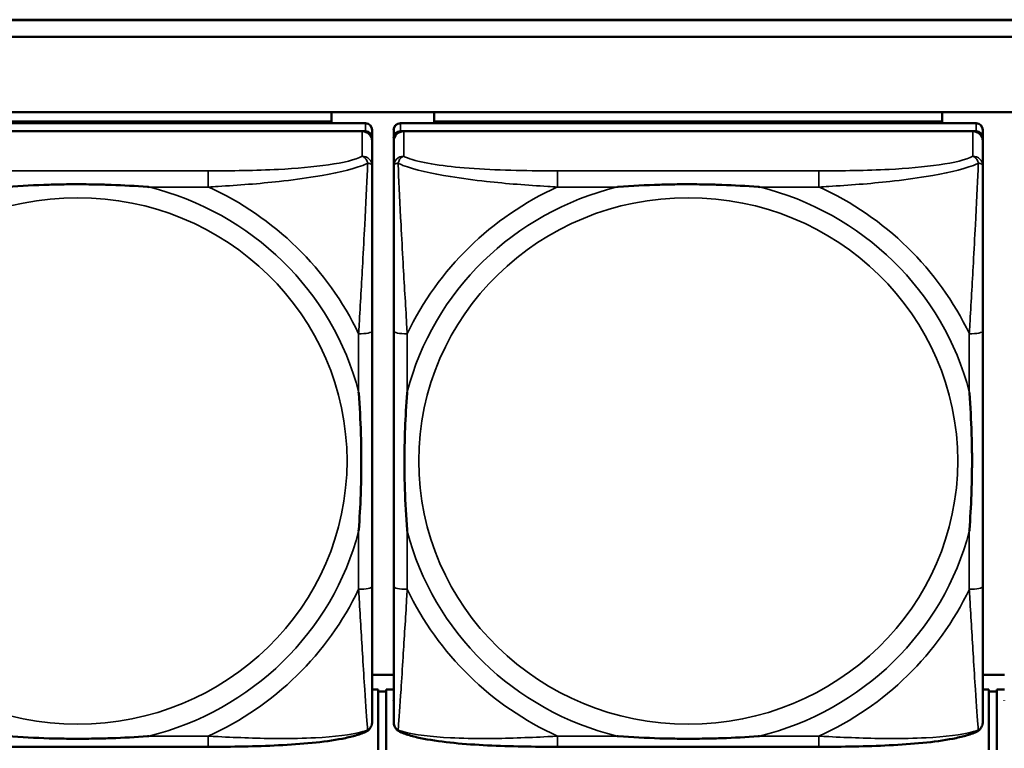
# Model space of a CAD drawing. Header units: inches. Extents: x 3.3 to 58.3, y 0.8 to 38.3.
# Tile 110 of 162: x 31.6 to 32.8, y 17.9 to 18.8. Entities that reach past the tile are written whole.
import ezdxf

# ---------------------------------------------------------------- set-up
doc = ezdxf.new("R2010")
doc.units = ezdxf.units.IN
doc.header["$MEASUREMENT"] = 0
doc.layers.add('Visible (ANSI)', color=7, linetype='Continuous', lineweight=50)
doc.layers.add('Visible Narrow (ANSI)', color=7, linetype='Continuous', lineweight=35)

msp = doc.modelspace()

# ---------------------------------------------------------------- linework, layer by layer
at = {"layer": 'Visible (ANSI)'}
for p, q in [((28.9496, 18.7649), (33.5021, 18.7649)), ((28.9496, 18.7645), (33.5021, 18.7645)), ((33.5021, 18.7449), (28.9496, 18.7449)), ((22.0871, 18.6575), (33.5021, 18.6575)), ((31.9952, 18.6575), (31.9952, 18.6465)), ((32.1147, 18.6465), (32.1147, 18.6575)), ((32.7052, 18.6575), (32.7052, 18.6465)), ((32.0346, 18.6444), (31.3653, 18.6444)), ((31.4047, 18.6465), (31.9952, 18.6465)), ((31.7689, 18.6465), (31.9952, 18.6465)), ((31.7689, 18.6465), (31.7689, 18.6444)), ((31.9952, 18.6465), (31.9952, 18.6444)), ((31.9952, 18.6465), (31.9952, 18.6465)), ((32.0425, 18.6275), (32.0425, 18.6367)), ((32.0675, 18.6367), (32.0675, 18.6275)), ((32.7446, 18.6444), (32.0753, 18.6444)), ((32.1147, 18.6465), (32.3411, 18.6465)), ((32.1147, 18.6465), (32.1147, 18.6444)), ((32.1147, 18.6465), (32.7052, 18.6465)), ((32.1147, 18.6465), (32.1147, 18.6465)), ((32.3411, 18.6444), (32.3411, 18.6465)), ((32.4789, 18.6465), (32.7052, 18.6465)), ((32.4789, 18.6465), (32.4789, 18.6444)), ((32.7052, 18.6465), (32.7052, 18.6444)), ((32.7052, 18.6465), (32.7052, 18.6465)), ((32.7525, 18.6275), (32.7525, 18.6367)), ((31.3653, 18.6352), (32.0346, 18.6352)), ((32.0307, 18.6352), (31.3693, 18.6352)), ((32.0425, 18.6275), (32.0425, 18.6236)), ((32.0675, 17.9735), (32.0675, 18.6275)), ((32.0753, 18.6352), (32.7446, 18.6352)), ((32.7407, 18.6352), (32.0793, 18.6352)), ((32.7525, 18.6275), (32.7525, 18.6236)), ((32.0425, 18.5946), (32.0425, 18.6236)), ((32.0675, 18.6236), (32.0675, 18.5946)), ((32.7525, 18.5946), (32.7525, 18.6236)), ((32.0425, 18.1059), (32.0425, 18.4029)), ((32.0675, 18.4029), (32.0675, 18.1059)), ((32.7525, 18.1059), (32.7525, 18.4029)), ((32.0675, 18.0032), (32.0425, 18.0032)), ((32.7775, 18.0032), (32.7525, 18.0032)), ((32.0496, 17.9859), (32.0425, 17.9859)), ((32.0496, 17.9159), (32.0496, 17.9859)), ((32.0675, 17.9859), (32.0586, 17.9859)), ((32.0586, 17.9159), (32.0586, 17.9859)), ((32.7596, 17.9859), (32.7525, 17.9859)), ((32.7596, 17.9159), (32.7596, 17.9859)), ((32.7775, 17.9859), (32.7686, 17.9859)), ((32.7686, 17.9159), (32.7686, 17.9859)), ((32.0586, 17.9838), (32.0496, 17.9838)), ((32.7686, 17.9838), (32.7596, 17.9838)), ((31.8519, 17.9194), (31.548, 17.9194)), ((32.5619, 17.9194), (32.258, 17.9194))]:
    msp.add_line(p, q, dxfattribs=at)
for centre, major_axis, start_param, end_param in [((32.0346, 18.6367), (0.00787, 0), 0, 1.570796), ((32.0753, 18.6367), (-0.00787, 0), 4.712389, 6.283185), ((32.7446, 18.6367), (0.00787, 0), 0, 1.570796), ((32.0307, 18.6236), (0.0118, 0), 0, 1.570796), ((32.0346, 18.6275), (0.00787, 0), 0, 1.570796), ((32.0753, 18.6275), (-0.00787, 0), 4.712389, 6.283185), ((32.0793, 18.6236), (-0.0118, 0), 4.712389, 6.283185), ((32.7407, 18.6236), (0.0118, 0), 0, 1.570796), ((32.7446, 18.6275), (0.00787, 0), 0, 1.570796), ((32.0753, 17.9735), (-0.00787, 0), 0, 0.047273), ((32.7853, 17.9735), (-0.00787, 0), 0, 0.047273)]:
    msp.add_ellipse(centre, major_axis=major_axis, ratio=0.977083, start_param=start_param, end_param=end_param, dxfattribs=at)
for points, knots in [([(32.0425, 18.4029), (32.0425, 18.4064), (32.0425, 18.4099), (32.0425, 18.4134), (32.0425, 18.446), (32.0425, 18.4797), (32.0425, 18.5125), (32.0425, 18.541), (32.0425, 18.5698), (32.0425, 18.5884), (32.0425, 18.5906), (32.0425, 18.5927), (32.0425, 18.5946)], [0, 0, 0, 0, 0.0272471, 0.0272471, 0.0272471, 0.2790553, 0.2790553, 0.2790553, 0.4988354, 0.4988354, 0.4988354, 0.5252205, 0.5252205, 0.5252205, 0.5252205]), ([(32.0675, 18.5946), (32.0675, 18.5717), (32.0675, 18.5262), (32.0675, 18.4844), (32.0675, 18.4571), (32.0675, 18.4295), (32.0675, 18.4029)], [-0.5252205, -0.5252205, -0.5252205, -0.5252205, -0.20743, -0.20743, -0.20743, 0, 0, 0, 0]), ([(32.7525, 18.4029), (32.7525, 18.4064), (32.7525, 18.4099), (32.7525, 18.4134), (32.7525, 18.446), (32.7525, 18.4797), (32.7525, 18.5125), (32.7525, 18.541), (32.7525, 18.5698), (32.7525, 18.5884), (32.7525, 18.5906), (32.7525, 18.5927), (32.7525, 18.5946)], [0, 0, 0, 0, 0.0272471, 0.0272471, 0.0272471, 0.2790553, 0.2790553, 0.2790553, 0.4988354, 0.4988354, 0.4988354, 0.5252205, 0.5252205, 0.5252205, 0.5252205]), ([(31.6172, 18.5703), (31.6177, 18.5704), (31.6181, 18.5704), (31.6346, 18.5716), (31.6507, 18.5725), (31.6736, 18.5732), (31.6803, 18.5733), (31.6895, 18.5735), (31.692, 18.5735), (31.696, 18.5735), (31.6977, 18.5735), (31.7008, 18.5735), (31.7023, 18.5735), (31.7059, 18.5735), (31.7079, 18.5735), (31.7141, 18.5734), (31.7182, 18.5734), (31.728, 18.5732), (31.7336, 18.573), (31.7533, 18.5723), (31.7674, 18.5715), (31.7819, 18.5704), (31.7823, 18.5704), (31.7827, 18.5703)], [-0.416114, -0.416114, -0.416114, -0.416114, -0.4127691, -0.4127691, -0.2896446, -0.2896446, -0.2388934, -0.2388934, -0.2201881, -0.2201881, -0.2080204, -0.2080204, -0.196499, -0.196499, -0.1809939, -0.1809939, -0.149741, -0.149741, -0.1073162, -0.1073162, 0, 0, 0.0033356, 0.0033356, 0.0033356, 0.0033356]), ([(32.3272, 18.5703), (32.3277, 18.5704), (32.3281, 18.5704), (32.3446, 18.5716), (32.3607, 18.5725), (32.3836, 18.5732), (32.3903, 18.5733), (32.3995, 18.5735), (32.402, 18.5735), (32.406, 18.5735), (32.4077, 18.5735), (32.4108, 18.5735), (32.4123, 18.5735), (32.4159, 18.5735), (32.4179, 18.5735), (32.4241, 18.5734), (32.4282, 18.5734), (32.438, 18.5732), (32.4436, 18.573), (32.4633, 18.5723), (32.4774, 18.5715), (32.4919, 18.5704), (32.4923, 18.5704), (32.4927, 18.5703)], [-0.416114, -0.416114, -0.416114, -0.416114, -0.4127691, -0.4127691, -0.2896446, -0.2896446, -0.2388934, -0.2388934, -0.2201881, -0.2201881, -0.2080204, -0.2080204, -0.196499, -0.196499, -0.1809939, -0.1809939, -0.149741, -0.149741, -0.1073162, -0.1073162, 0, 0, 0.0033356, 0.0033356, 0.0033356, 0.0033356]), ([(32.0267, 18.3319), (32.0268, 18.3315), (32.0268, 18.3311), (32.0281, 18.3149), (32.0289, 18.2993), (32.0296, 18.2769), (32.0298, 18.2703), (32.0299, 18.2614), (32.0299, 18.2589), (32.0299, 18.255), (32.0299, 18.2534), (32.0299, 18.2503), (32.0299, 18.2488), (32.0299, 18.2454), (32.0299, 18.2434), (32.0298, 18.2373), (32.0298, 18.2333), (32.0296, 18.2238), (32.0294, 18.2183), (32.0287, 18.1989), (32.0279, 18.1852), (32.0268, 18.1711), (32.0268, 18.1706), (32.0267, 18.1702)], [-0.416114, -0.416114, -0.416114, -0.416114, -0.4127691, -0.4127691, -0.2896446, -0.2896446, -0.2388934, -0.2388934, -0.2201881, -0.2201881, -0.2080204, -0.2080204, -0.196499, -0.196499, -0.1809939, -0.1809939, -0.149741, -0.149741, -0.1073162, -0.1073162, 0, 0, 0.0033356, 0.0033356, 0.0033356, 0.0033356]), ([(32.0832, 18.1702), (32.0832, 18.1706), (32.0831, 18.1711), (32.0819, 18.1872), (32.081, 18.2029), (32.0803, 18.2254), (32.0802, 18.2319), (32.0801, 18.2409), (32.0801, 18.2433), (32.08, 18.2473), (32.08, 18.2489), (32.08, 18.2519), (32.08, 18.2534), (32.08, 18.2569), (32.0801, 18.2589), (32.0801, 18.2649), (32.0802, 18.269), (32.0804, 18.2785), (32.0805, 18.2839), (32.0813, 18.3032), (32.0821, 18.3169), (32.0831, 18.3311), (32.0832, 18.3315), (32.0832, 18.3319)], [-0.416114, -0.416114, -0.416114, -0.416114, -0.4127691, -0.4127691, -0.2896446, -0.2896446, -0.2388934, -0.2388934, -0.2201881, -0.2201881, -0.2080204, -0.2080204, -0.196499, -0.196499, -0.1809939, -0.1809939, -0.149741, -0.149741, -0.1073162, -0.1073162, 0, 0, 0.0033356, 0.0033356, 0.0033356, 0.0033356]), ([(32.7367, 18.3319), (32.7368, 18.3315), (32.7368, 18.3311), (32.7381, 18.3149), (32.7389, 18.2993), (32.7396, 18.2769), (32.7398, 18.2703), (32.7399, 18.2614), (32.7399, 18.2589), (32.7399, 18.255), (32.7399, 18.2534), (32.7399, 18.2503), (32.7399, 18.2488), (32.7399, 18.2454), (32.7399, 18.2434), (32.7398, 18.2373), (32.7398, 18.2333), (32.7396, 18.2238), (32.7394, 18.2183), (32.7387, 18.1989), (32.7379, 18.1852), (32.7368, 18.1711), (32.7368, 18.1706), (32.7367, 18.1702)], [-0.416114, -0.416114, -0.416114, -0.416114, -0.4127691, -0.4127691, -0.2896446, -0.2896446, -0.2388934, -0.2388934, -0.2201881, -0.2201881, -0.2080204, -0.2080204, -0.196499, -0.196499, -0.1809939, -0.1809939, -0.149741, -0.149741, -0.1073162, -0.1073162, 0, 0, 0.0033356, 0.0033356, 0.0033356, 0.0033356]), ([(32.0425, 17.9483), (32.0425, 17.9545), (32.0425, 17.9903), (32.0425, 18.0279), (32.0425, 18.0525), (32.0425, 18.0793), (32.0425, 18.1059)], [-0.5252205, -0.5252205, -0.5252205, -0.5252205, -0.20743, -0.20743, -0.20743, 0, 0, 0, 0]), ([(32.0675, 18.1059), (32.0675, 18.0793), (32.0675, 18.0525), (32.0675, 18.0279), (32.0675, 17.9903), (32.0675, 17.9545), (32.0675, 17.9483)], [3.9382945, 3.9382945, 3.9382945, 3.9382945, 4.1457245, 4.1457245, 4.1457245, 4.463515, 4.463515, 4.463515, 4.463515]), ([(32.7525, 17.9483), (32.7525, 17.9545), (32.7525, 17.9903), (32.7525, 18.0279), (32.7525, 18.0525), (32.7525, 18.0793), (32.7525, 18.1059)], [-0.5252205, -0.5252205, -0.5252205, -0.5252205, -0.20743, -0.20743, -0.20743, 0, 0, 0, 0]), ([(32.0352, 17.9368), (32.0361, 17.9372), (32.0369, 17.9377), (32.0385, 17.939), (32.0392, 17.9397), (32.0405, 17.9414), (32.041, 17.9423), (32.0418, 17.9441), (32.0421, 17.945), (32.0424, 17.9467), (32.0425, 17.9476), (32.0425, 17.9483)], [0.0113303, 0.0113303, 0.0113303, 0.0113303, 0.0143189, 0.0143189, 0.01730751, 0.01730751, 0.02029611, 0.02029611, 0.02328471, 0.02328471, 0.02627331, 0.02627331, 0.02627331, 0.02627331]), ([(32.0747, 17.9368), (32.0739, 17.9372), (32.0731, 17.9377), (32.0715, 17.939), (32.0707, 17.9397), (32.0694, 17.9414), (32.0689, 17.9423), (32.0681, 17.9441), (32.0679, 17.945), (32.0675, 17.9467), (32.0675, 17.9476), (32.0675, 17.9483)], [0.0113303, 0.0113303, 0.0113303, 0.0113303, 0.0143189, 0.0143189, 0.01730751, 0.01730751, 0.02029611, 0.02029611, 0.02328471, 0.02328471, 0.02627331, 0.02627331, 0.02627331, 0.02627331]), ([(32.7452, 17.9368), (32.7461, 17.9372), (32.7469, 17.9377), (32.7485, 17.939), (32.7492, 17.9397), (32.7505, 17.9414), (32.751, 17.9423), (32.7518, 17.9441), (32.7521, 17.945), (32.7524, 17.9467), (32.7525, 17.9476), (32.7525, 17.9483)], [0.0113303, 0.0113303, 0.0113303, 0.0113303, 0.0143189, 0.0143189, 0.01730751, 0.01730751, 0.02029611, 0.02029611, 0.02328471, 0.02328471, 0.02627331, 0.02627331, 0.02627331, 0.02627331]), ([(31.7827, 17.9318), (31.7823, 17.9317), (31.7819, 17.9317), (31.7674, 17.9306), (31.7533, 17.9299), (31.7336, 17.9292), (31.728, 17.9291), (31.7182, 17.9289), (31.7141, 17.9288), (31.7079, 17.9288), (31.7059, 17.9288), (31.7023, 17.9287), (31.7008, 17.9287), (31.6977, 17.9287), (31.696, 17.9287), (31.692, 17.9288), (31.6895, 17.9288), (31.6803, 17.9289), (31.6736, 17.929), (31.6507, 17.9297), (31.6346, 17.9305), (31.6181, 17.9317), (31.6177, 17.9317), (31.6172, 17.9318)], [-0.4149464, -0.4149464, -0.4149464, -0.4149464, -0.41162, -0.41162, -0.3046026, -0.3046026, -0.2622958, -0.2622958, -0.23113, -0.23113, -0.215668, -0.215668, -0.2041787, -0.2041787, -0.1920448, -0.1920448, -0.1733916, -0.1733916, -0.1227817, -0.1227817, 0, 0, 0.0033356, 0.0033356, 0.0033356, 0.0033356]), ([(32.0352, 17.9368), (32.0313, 17.935), (32.0271, 17.9336), (32.0179, 17.931), (32.013, 17.9298), (31.9971, 17.9268), (31.9851, 17.9252), (31.96, 17.9227), (31.947, 17.9218), (31.9204, 17.9204), (31.9068, 17.92), (31.8796, 17.9195), (31.8659, 17.9194), (31.8522, 17.9194), (31.8521, 17.9194), (31.8519, 17.9194)], [-4.4495886, -4.4495886, -4.4495886, -4.4495886, -4.3984592, -4.3984592, -4.3485034, -4.3485034, -4.2462446, -4.2462446, -4.1439858, -4.1439858, -4.041727, -4.041727, -3.9394682, -3.9394682, -3.9382945, -3.9382945, -3.9382945, -3.9382945]), ([(32.258, 17.9194), (32.2445, 17.9194), (32.2308, 17.9195), (32.2036, 17.92), (32.19, 17.9204), (32.1634, 17.9217), (32.1504, 17.9226), (32.1252, 17.9251), (32.1132, 17.9267), (32.0972, 17.9298), (32.0922, 17.9309), (32.0829, 17.9336), (32.0786, 17.935), (32.0747, 17.9368)], [0, 0, 0, 0, 0.1022588, 0.1022588, 0.2045176, 0.2045176, 0.3067764, 0.3067764, 0.4090352, 0.4090352, 0.4601646, 0.4601646, 0.5112941, 0.5112941, 0.5112941, 0.5112941]), ([(32.4927, 17.9318), (32.4923, 17.9317), (32.4919, 17.9317), (32.4774, 17.9306), (32.4633, 17.9299), (32.4436, 17.9292), (32.438, 17.9291), (32.4282, 17.9289), (32.4241, 17.9288), (32.4179, 17.9288), (32.4159, 17.9288), (32.4123, 17.9287), (32.4108, 17.9287), (32.4077, 17.9287), (32.406, 17.9287), (32.402, 17.9288), (32.3995, 17.9288), (32.3903, 17.9289), (32.3836, 17.929), (32.3607, 17.9297), (32.3446, 17.9305), (32.3281, 17.9317), (32.3277, 17.9317), (32.3272, 17.9318)], [-0.4149464, -0.4149464, -0.4149464, -0.4149464, -0.41162, -0.41162, -0.3046026, -0.3046026, -0.2622958, -0.2622958, -0.23113, -0.23113, -0.215668, -0.215668, -0.2041787, -0.2041787, -0.1920448, -0.1920448, -0.1733916, -0.1733916, -0.1227817, -0.1227817, 0, 0, 0.0033356, 0.0033356, 0.0033356, 0.0033356]), ([(32.7452, 17.9368), (32.7413, 17.935), (32.7371, 17.9336), (32.7279, 17.931), (32.723, 17.9298), (32.7071, 17.9268), (32.6951, 17.9252), (32.67, 17.9227), (32.657, 17.9218), (32.6304, 17.9204), (32.6168, 17.92), (32.5896, 17.9195), (32.5759, 17.9194), (32.5622, 17.9194), (32.5621, 17.9194), (32.5619, 17.9194)], [-4.4495886, -4.4495886, -4.4495886, -4.4495886, -4.3984592, -4.3984592, -4.3485034, -4.3485034, -4.2462446, -4.2462446, -4.1439858, -4.1439858, -4.041727, -4.041727, -3.9394682, -3.9394682, -3.9382945, -3.9382945, -3.9382945, -3.9382945])]:
    msp.add_open_spline(points, degree=3, knots=knots, dxfattribs=at)
at = {"layer": 'Visible Narrow (ANSI)'}
for p, q in [((32.0346, 18.6444), (32.0346, 18.6352)), ((32.0753, 18.6352), (32.0753, 18.6444)), ((32.7446, 18.6444), (32.7446, 18.6352)), ((32.0307, 18.6352), (32.0307, 18.6061)), ((32.0793, 18.6061), (32.0793, 18.6352)), ((32.7407, 18.6352), (32.7407, 18.6061)), ((31.8519, 18.5891), (31.548, 18.5891)), ((31.8519, 18.5891), (31.8519, 18.5703)), ((32.258, 18.5891), (32.258, 18.5703)), ((32.5619, 18.5891), (32.258, 18.5891)), ((32.5619, 18.5891), (32.5619, 18.5703)), ((31.7827, 18.5703), (31.8519, 18.5703)), ((32.258, 18.5703), (32.3272, 18.5703)), ((32.4927, 18.5703), (32.5619, 18.5703)), ((32.0267, 18.3995), (32.0267, 18.3319)), ((32.0832, 18.3319), (32.0832, 18.3995)), ((32.7367, 18.3995), (32.7367, 18.3319)), ((32.0267, 18.1702), (32.0267, 18.1026)), ((32.0832, 18.1026), (32.0832, 18.1702)), ((32.7367, 18.1702), (32.7367, 18.1026)), ((31.8519, 17.9318), (31.7827, 17.9318)), ((31.8519, 17.9318), (31.8519, 17.9194)), ((32.258, 17.9318), (32.258, 17.9194)), ((32.3272, 17.9318), (32.258, 17.9318)), ((32.5619, 17.9318), (32.4927, 17.9318)), ((32.5619, 17.9318), (32.5619, 17.9194))]:
    msp.add_line(p, q, dxfattribs=at)
for centre, major_axis, ratio, start_param, end_param in [((32.0307, 18.5946), (0.0118, 0), 0.977083, 0, 1.570796), ((32.0793, 18.5946), (-0.0118, 0), 0.977083, 4.712389, 6.283185), ((32.7407, 18.5946), (0.0118, 0), 0.977083, 0, 1.570796), ((31.7, 18.2511), (0.3371, 0), 0.977083, 0.248016, 1.32278), ((31.7, 18.2511), (-0.3604, 0), 0.977083, 3.57689, 4.277092), ((32.41, 18.2511), (-0.3371, 0), 0.977083, 4.960405, 6.035169), ((32.41, 18.2511), (-0.3604, 0), 0.977083, 5.147686, 5.847888), ((32.41, 18.2511), (0.3371, 0), 0.977083, 0.248016, 1.32278), ((32.41, 18.2511), (-0.3604, 0), 0.977083, 3.57689, 4.277092), ((32.0267, 18.4029), (0.0157, 0), 0.21286, 4.712389, 6.283185), ((32.0832, 18.4029), (-0.0157, 0), 0.21286, 0, 1.570796), ((32.7367, 18.4029), (0.0157, 0), 0.21286, 4.712389, 6.283185), ((31.7, 18.2511), (0.3371, 0), 0.977083, 4.960405, 6.035169), ((32.41, 18.2511), (-0.3371, 0), 0.977083, 0.248016, 1.32278), ((32.41, 18.2511), (0.3371, 0), 0.977083, 4.960405, 6.035169), ((31.7, 18.2511), (0.3604, 0), 0.977083, 5.147686, 5.847888), ((32.0267, 18.1059), (0.0157, 0), 0.21286, 4.712389, 6.283185), ((32.0832, 18.1059), (-0.0157, 0), 0.21286, 0, 1.570796), ((32.41, 18.2511), (0.3604, 0), 0.977083, 3.57689, 4.277092), ((32.41, 18.2511), (0.3604, 0), 0.977083, 5.147686, 5.847888), ((32.7367, 18.1059), (0.0157, 0), 0.21286, 4.712389, 6.283185)]:
    msp.add_ellipse(centre, major_axis=major_axis, ratio=ratio, start_param=start_param, end_param=end_param, dxfattribs=at)
for centre in [(31.7, 18.2518), (32.41, 18.2518)]:
    msp.add_ellipse(centre, major_axis=(-0.3133, 0), ratio=0.977083, dxfattribs=at)
for points, knots in [([(32.0307, 18.6061), (32.0158, 18.5978), (31.9742, 18.5929), (31.9335, 18.5908), (31.907, 18.5895), (31.8792, 18.5891), (31.8519, 18.5891)], [-0.5252205, -0.5252205, -0.5252205, -0.5252205, -0.20743, -0.20743, -0.20743, 0, 0, 0, 0]), ([(32.0307, 18.6061), (32.0313, 18.6059), (32.0319, 18.6057), (32.0328, 18.6051), (32.0333, 18.6048), (32.0339, 18.6042), (32.0342, 18.604), (32.0345, 18.6035), (32.0347, 18.6034), (32.0351, 18.6028), (32.0353, 18.6025), (32.036, 18.6015), (32.0363, 18.6008), (32.0368, 18.5994), (32.037, 18.5987), (32.0372, 18.5979)], [-0.02627331, -0.02627331, -0.02627331, -0.02627331, -0.02158775, -0.02158775, -0.01736415, -0.01736415, -0.0147244, -0.0147244, -0.01307456, -0.01307456, -0.00977487, -0.00977487, -0.00449537, -0.00449537, 0.00012419, 0.00012419, 0.00012419, 0.00012419]), ([(32.0727, 18.5979), (32.0729, 18.5987), (32.0731, 18.5994), (32.0737, 18.6008), (32.074, 18.6015), (32.0746, 18.6025), (32.0749, 18.6028), (32.0753, 18.6034), (32.0754, 18.6035), (32.0758, 18.604), (32.076, 18.6042), (32.0767, 18.6048), (32.0771, 18.6051), (32.0781, 18.6057), (32.0787, 18.6059), (32.0793, 18.6061)], [-0.00012419, -0.00012419, -0.00012419, -0.00012419, 0.00449537, 0.00449537, 0.00977487, 0.00977487, 0.01307456, 0.01307456, 0.0147244, 0.0147244, 0.01736415, 0.01736415, 0.02158775, 0.02158775, 0.02627331, 0.02627331, 0.02627331, 0.02627331]), ([(32.258, 18.5891), (32.2544, 18.5891), (32.2509, 18.5891), (32.2473, 18.5891), (32.214, 18.5892), (32.1803, 18.59), (32.1495, 18.5926), (32.1225, 18.5948), (32.097, 18.5987), (32.0836, 18.6041), (32.0819, 18.6048), (32.0805, 18.6054), (32.0793, 18.6061)], [0, 0, 0, 0, 0.0272471, 0.0272471, 0.0272471, 0.2790553, 0.2790553, 0.2790553, 0.4988354, 0.4988354, 0.4988354, 0.5252205, 0.5252205, 0.5252205, 0.5252205]), ([(32.7407, 18.6061), (32.7258, 18.5978), (32.6842, 18.5929), (32.6435, 18.5908), (32.617, 18.5895), (32.5892, 18.5891), (32.5619, 18.5891)], [-0.5252205, -0.5252205, -0.5252205, -0.5252205, -0.20743, -0.20743, -0.20743, 0, 0, 0, 0]), ([(32.7407, 18.6061), (32.7413, 18.6059), (32.7419, 18.6057), (32.7428, 18.6051), (32.7433, 18.6048), (32.7439, 18.6042), (32.7442, 18.604), (32.7445, 18.6035), (32.7447, 18.6034), (32.7451, 18.6028), (32.7453, 18.6025), (32.746, 18.6015), (32.7463, 18.6008), (32.7468, 18.5994), (32.747, 18.5987), (32.7472, 18.5979)], [-0.02627331, -0.02627331, -0.02627331, -0.02627331, -0.02158775, -0.02158775, -0.01736415, -0.01736415, -0.0147244, -0.0147244, -0.01307456, -0.01307456, -0.00977487, -0.00977487, -0.00449537, -0.00449537, 0.00012419, 0.00012419, 0.00012419, 0.00012419]), ([(31.8519, 18.5703), (31.8557, 18.5705), (31.8595, 18.5707), (31.8868, 18.5724), (31.911, 18.5742), (31.9488, 18.5784), (31.9629, 18.5802), (31.9981, 18.5859), (32.0182, 18.5903), (32.0337, 18.5963), (32.0355, 18.5971), (32.0372, 18.5979)], [0, 0, 0, 0, 0.0278591, 0.0278591, 0.201273, 0.201273, 0.3066357, 0.3066357, 0.475216, 0.475216, 0.5007189, 0.5007189, 0.5007189, 0.5007189]), ([(32.0372, 18.5979), (32.0371, 18.5956), (32.037, 18.593), (32.0362, 18.5728), (32.0351, 18.5497), (32.0331, 18.5116), (32.0323, 18.4968), (32.0301, 18.4579), (32.0287, 18.4337), (32.0272, 18.4069), (32.0269, 18.4032), (32.0267, 18.3995)], [-0.5007189, -0.5007189, -0.5007189, -0.5007189, -0.475216, -0.475216, -0.3066357, -0.3066357, -0.201273, -0.201273, -0.0278591, -0.0278591, 0, 0, 0, 0]), ([(32.0372, 18.5979), (32.0378, 18.5979), (32.0383, 18.5979), (32.0394, 18.5977), (32.0399, 18.5976), (32.0406, 18.5973), (32.0408, 18.5972), (32.0412, 18.597), (32.0413, 18.597), (32.0415, 18.5968), (32.0417, 18.5966), (32.042, 18.5962), (32.0422, 18.596), (32.0424, 18.5954), (32.0425, 18.595), (32.0425, 18.5946)], [-0.00012419, -0.00012419, -0.00012419, -0.00012419, 0.00449537, 0.00449537, 0.00977487, 0.00977487, 0.01307456, 0.01307456, 0.0147244, 0.0147244, 0.01736415, 0.01736415, 0.02158775, 0.02158775, 0.02627331, 0.02627331, 0.02627331, 0.02627331]), ([(32.0675, 18.5946), (32.0675, 18.595), (32.0675, 18.5954), (32.0678, 18.596), (32.0679, 18.5962), (32.0683, 18.5966), (32.0684, 18.5968), (32.0687, 18.597), (32.0688, 18.597), (32.0691, 18.5972), (32.0694, 18.5973), (32.0701, 18.5976), (32.0706, 18.5977), (32.0716, 18.5979), (32.0722, 18.5979), (32.0727, 18.5979)], [-0.02627331, -0.02627331, -0.02627331, -0.02627331, -0.02158775, -0.02158775, -0.01736415, -0.01736415, -0.0147244, -0.0147244, -0.01307456, -0.01307456, -0.00977487, -0.00977487, -0.00449537, -0.00449537, 0.00012419, 0.00012419, 0.00012419, 0.00012419]), ([(32.0832, 18.3995), (32.083, 18.4032), (32.0828, 18.4069), (32.0813, 18.4337), (32.0798, 18.4579), (32.0776, 18.4968), (32.0768, 18.5116), (32.0748, 18.5497), (32.0737, 18.5728), (32.0729, 18.593), (32.0728, 18.5956), (32.0727, 18.5979)], [0, 0, 0, 0, 0.0278591, 0.0278591, 0.201273, 0.201273, 0.3066357, 0.3066357, 0.475216, 0.475216, 0.5007189, 0.5007189, 0.5007189, 0.5007189]), ([(32.0727, 18.5979), (32.0744, 18.5971), (32.0763, 18.5963), (32.0917, 18.5903), (32.1118, 18.5859), (32.1471, 18.5802), (32.1611, 18.5784), (32.199, 18.5742), (32.2231, 18.5724), (32.2505, 18.5707), (32.2543, 18.5705), (32.258, 18.5703)], [-0.5007189, -0.5007189, -0.5007189, -0.5007189, -0.475216, -0.475216, -0.3066357, -0.3066357, -0.201273, -0.201273, -0.0278591, -0.0278591, 0, 0, 0, 0]), ([(32.5619, 18.5703), (32.5657, 18.5705), (32.5695, 18.5707), (32.5968, 18.5724), (32.621, 18.5742), (32.6588, 18.5784), (32.6729, 18.5802), (32.7081, 18.5859), (32.7282, 18.5903), (32.7437, 18.5963), (32.7455, 18.5971), (32.7472, 18.5979)], [0, 0, 0, 0, 0.0278591, 0.0278591, 0.201273, 0.201273, 0.3066357, 0.3066357, 0.475216, 0.475216, 0.5007189, 0.5007189, 0.5007189, 0.5007189]), ([(32.7472, 18.5979), (32.7471, 18.5956), (32.747, 18.593), (32.7462, 18.5728), (32.7451, 18.5497), (32.7431, 18.5116), (32.7423, 18.4968), (32.7401, 18.4579), (32.7387, 18.4337), (32.7372, 18.4069), (32.7369, 18.4032), (32.7367, 18.3995)], [-0.5007189, -0.5007189, -0.5007189, -0.5007189, -0.475216, -0.475216, -0.3066357, -0.3066357, -0.201273, -0.201273, -0.0278591, -0.0278591, 0, 0, 0, 0]), ([(32.7472, 18.5979), (32.7478, 18.5979), (32.7483, 18.5979), (32.7494, 18.5977), (32.7499, 18.5976), (32.7506, 18.5973), (32.7508, 18.5972), (32.7512, 18.597), (32.7513, 18.597), (32.7515, 18.5968), (32.7517, 18.5966), (32.752, 18.5962), (32.7522, 18.596), (32.7524, 18.5954), (32.7525, 18.595), (32.7525, 18.5946)], [-0.00012419, -0.00012419, -0.00012419, -0.00012419, 0.00449537, 0.00449537, 0.00977487, 0.00977487, 0.01307456, 0.01307456, 0.0147244, 0.0147244, 0.01736415, 0.01736415, 0.02158775, 0.02158775, 0.02627331, 0.02627331, 0.02627331, 0.02627331]), ([(32.0267, 18.1026), (32.0269, 18.0989), (32.0272, 18.0952), (32.0287, 18.0686), (32.0301, 18.0455), (32.0323, 18.0105), (32.0331, 17.9978), (32.0351, 17.9671), (32.0362, 17.9508), (32.037, 17.9409), (32.0371, 17.9399), (32.0372, 17.9389)], [0, 0, 0, 0, 0.0278591, 0.0278591, 0.201273, 0.201273, 0.3066357, 0.3066357, 0.475216, 0.475216, 0.5007189, 0.5007189, 0.5007189, 0.5007189]), ([(32.0727, 17.9389), (32.0728, 17.9399), (32.0729, 17.9409), (32.0737, 17.9508), (32.0748, 17.9671), (32.0768, 17.9978), (32.0776, 18.0105), (32.0798, 18.0455), (32.0813, 18.0686), (32.0828, 18.0952), (32.083, 18.0989), (32.0832, 18.1026)], [-4.4390134, -4.4390134, -4.4390134, -4.4390134, -4.4135105, -4.4135105, -4.2449302, -4.2449302, -4.1395675, -4.1395675, -3.9661536, -3.9661536, -3.9382945, -3.9382945, -3.9382945, -3.9382945]), ([(32.7367, 18.1026), (32.7369, 18.0989), (32.7372, 18.0952), (32.7387, 18.0686), (32.7401, 18.0455), (32.7423, 18.0105), (32.7431, 17.9978), (32.7451, 17.9671), (32.7462, 17.9508), (32.747, 17.9409), (32.7471, 17.9399), (32.7472, 17.9389)], [0, 0, 0, 0, 0.0278591, 0.0278591, 0.201273, 0.201273, 0.3066357, 0.3066357, 0.475216, 0.475216, 0.5007189, 0.5007189, 0.5007189, 0.5007189]), ([(32.0372, 17.9389), (32.0355, 17.9383), (32.0337, 17.9377), (32.0182, 17.9332), (31.9981, 17.931), (31.9629, 17.9292), (31.9488, 17.9289), (31.911, 17.9291), (31.8868, 17.93), (31.8595, 17.9314), (31.8557, 17.9316), (31.8519, 17.9318)], [-4.4390134, -4.4390134, -4.4390134, -4.4390134, -4.4135105, -4.4135105, -4.2449302, -4.2449302, -4.1395675, -4.1395675, -3.9661536, -3.9661536, -3.9382945, -3.9382945, -3.9382945, -3.9382945]), ([(32.0372, 17.9389), (32.037, 17.9385), (32.0368, 17.9382), (32.0363, 17.9375), (32.036, 17.9372), (32.0355, 17.9369), (32.0353, 17.9369), (32.0352, 17.9368)], [-0.00012419, -0.00012419, -0.00012419, -0.00012419, 0.00449537, 0.00449537, 0.00977487, 0.00977487, 0.0113303, 0.0113303, 0.0113303, 0.0113303]), ([(32.0425, 17.9483), (32.0425, 17.9476), (32.0424, 17.9468), (32.0422, 17.9455), (32.042, 17.9449), (32.0417, 17.944), (32.0415, 17.9437), (32.0413, 17.9432), (32.0412, 17.943), (32.0408, 17.9424), (32.0406, 17.942), (32.0399, 17.9411), (32.0394, 17.9405), (32.0383, 17.9396), (32.0378, 17.9393), (32.0372, 17.9389)], [-0.02627331, -0.02627331, -0.02627331, -0.02627331, -0.02158775, -0.02158775, -0.01736415, -0.01736415, -0.0147244, -0.0147244, -0.01307456, -0.01307456, -0.00977487, -0.00977487, -0.00449537, -0.00449537, 0.00012419, 0.00012419, 0.00012419, 0.00012419]), ([(32.0727, 17.9389), (32.0722, 17.9393), (32.0716, 17.9396), (32.0706, 17.9405), (32.0701, 17.9411), (32.0694, 17.942), (32.0691, 17.9424), (32.0688, 17.943), (32.0687, 17.9432), (32.0684, 17.9437), (32.0683, 17.944), (32.0679, 17.9449), (32.0678, 17.9455), (32.0675, 17.9468), (32.0675, 17.9476), (32.0675, 17.9483)], [-0.00012419, -0.00012419, -0.00012419, -0.00012419, 0.00449537, 0.00449537, 0.00977487, 0.00977487, 0.01307456, 0.01307456, 0.0147244, 0.0147244, 0.01736415, 0.01736415, 0.02158775, 0.02158775, 0.02627331, 0.02627331, 0.02627331, 0.02627331]), ([(32.0747, 17.9368), (32.0746, 17.9369), (32.0745, 17.9369), (32.074, 17.9372), (32.0737, 17.9375), (32.0731, 17.9382), (32.0729, 17.9385), (32.0727, 17.9389)], [-0.0113303, -0.0113303, -0.0113303, -0.0113303, -0.00977487, -0.00977487, -0.00449537, -0.00449537, 0.00012419, 0.00012419, 0.00012419, 0.00012419]), ([(32.258, 17.9318), (32.2543, 17.9316), (32.2505, 17.9314), (32.2231, 17.93), (32.199, 17.9291), (32.1611, 17.9289), (32.1471, 17.9292), (32.1118, 17.931), (32.0917, 17.9332), (32.0763, 17.9377), (32.0744, 17.9383), (32.0727, 17.9389)], [0, 0, 0, 0, 0.0278591, 0.0278591, 0.201273, 0.201273, 0.3066357, 0.3066357, 0.475216, 0.475216, 0.5007189, 0.5007189, 0.5007189, 0.5007189]), ([(32.7472, 17.9389), (32.7455, 17.9383), (32.7437, 17.9377), (32.7282, 17.9332), (32.7081, 17.931), (32.6729, 17.9292), (32.6588, 17.9289), (32.621, 17.9291), (32.5968, 17.93), (32.5695, 17.9314), (32.5657, 17.9316), (32.5619, 17.9318)], [-4.4390134, -4.4390134, -4.4390134, -4.4390134, -4.4135105, -4.4135105, -4.2449302, -4.2449302, -4.1395675, -4.1395675, -3.9661536, -3.9661536, -3.9382945, -3.9382945, -3.9382945, -3.9382945]), ([(32.7472, 17.9389), (32.747, 17.9385), (32.7468, 17.9382), (32.7463, 17.9375), (32.746, 17.9372), (32.7455, 17.9369), (32.7453, 17.9369), (32.7452, 17.9368)], [-0.00012419, -0.00012419, -0.00012419, -0.00012419, 0.00449537, 0.00449537, 0.00977487, 0.00977487, 0.0113303, 0.0113303, 0.0113303, 0.0113303]), ([(32.7525, 17.9483), (32.7525, 17.9476), (32.7524, 17.9468), (32.7522, 17.9455), (32.752, 17.9449), (32.7517, 17.944), (32.7515, 17.9437), (32.7513, 17.9432), (32.7512, 17.943), (32.7508, 17.9424), (32.7506, 17.942), (32.7499, 17.9411), (32.7494, 17.9405), (32.7483, 17.9396), (32.7478, 17.9393), (32.7472, 17.9389)], [-0.02627331, -0.02627331, -0.02627331, -0.02627331, -0.02158775, -0.02158775, -0.01736415, -0.01736415, -0.0147244, -0.0147244, -0.01307456, -0.01307456, -0.00977487, -0.00977487, -0.00449537, -0.00449537, 0.00012419, 0.00012419, 0.00012419, 0.00012419])]:
    msp.add_open_spline(points, degree=3, knots=knots, dxfattribs=at)

doc.saveas('drawing.dxf')
